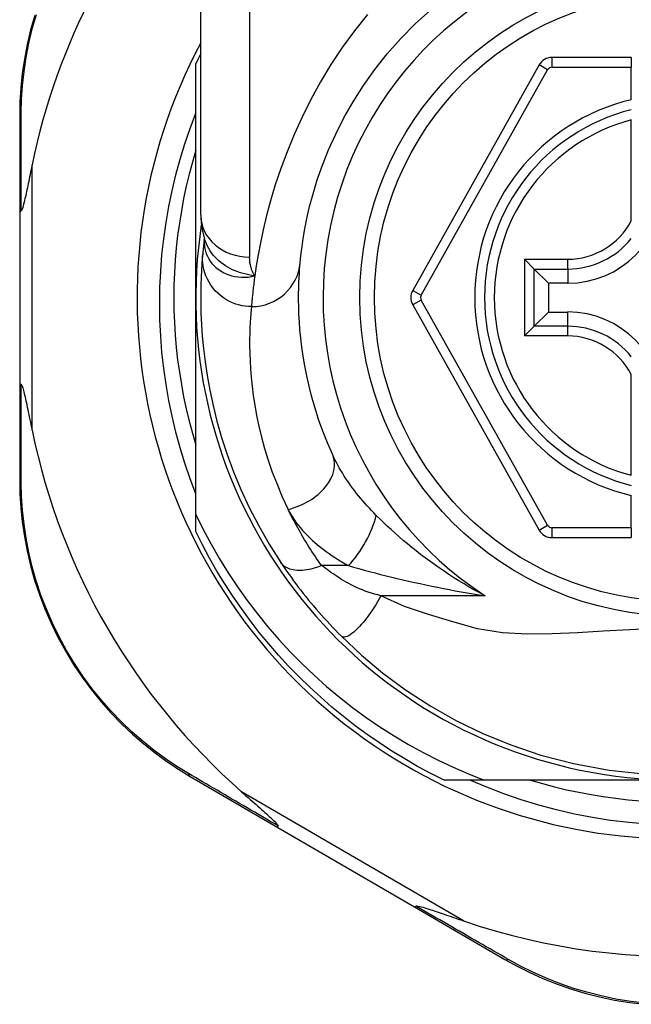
# Model space of a CAD drawing. Header units: inches. Extents: x 14 to 456, y 41 to 215.
# Tile 70 of 154: x 65.517 to 66.009, y 142.381 to 143.172. Entities that reach past the tile are written whole.
import ezdxf

# ---------------------------------------------------------------- set-up
doc = ezdxf.new("R2010")
doc.units = ezdxf.units.IN
doc.header["$MEASUREMENT"] = 0
doc.layers.add('Visible Edges(ANSI)', color=7, linetype='Continuous', lineweight=25)
doc.layers.add('Visible Tangent Edges(ANSI)', color=7, linetype='Continuous', lineweight=25)

msp = doc.modelspace()

# ---------------------------------------------------------------- linework, layer by layer
at = {"layer": 'Visible Edges(ANSI)'}
for p, q in [((65.66236, 143.01494), (65.66236, 143.2522)), ((66.00882, 143.14151), (65.94487, 143.14151)), ((66.00882, 143.14151), (66.00882, 143.13364)), ((65.65843, 142.94851), (65.65843, 143.13659)), ((65.93457, 143.13548), (65.83293, 142.95429)), ((66.00882, 143.10756), (66.00882, 143.13364)), ((65.5167, 143.09461), (65.5167, 143.01757)), ((66.00882, 143.01035), (66.00882, 143.09133)), ((65.5167, 143.01757), (65.5167, 142.87945)), ((65.66529, 142.99581), (65.66528, 142.99576)), ((65.93071, 142.9715), (65.92287, 142.97935)), ((65.93071, 142.9715), (65.94214, 142.96008)), ((65.95764, 142.96008), (65.94214, 142.96008)), ((65.94214, 142.96008), (65.94214, 142.93694)), ((65.65843, 142.77421), (65.65843, 142.94851)), ((65.83293, 142.94273), (65.93457, 142.76171)), ((65.93071, 142.92552), (65.94214, 142.93694)), ((65.94214, 142.93694), (65.95764, 142.93694)), ((65.92287, 142.91767), (65.93071, 142.92552)), ((66.00882, 142.80569), (66.00882, 142.88667)), ((65.5167, 142.87945), (65.5167, 142.80202)), ((66.00882, 142.76356), (66.00882, 142.78946)), ((65.65843, 142.76042), (65.65843, 142.77421)), ((66.00882, 142.76356), (66.00882, 142.75568)), ((65.94487, 142.75568), (66.00882, 142.75568)), ((65.65386, 142.56372), (65.72453, 142.52267)), ((65.89031, 142.56071), (65.85814, 142.56071)), ((66.04622, 142.56071), (65.89031, 142.56071)), ((65.72453, 142.52267), (65.83442, 142.45884)), ((65.83442, 142.45884), (65.90717, 142.41658))]:
    msp.add_line(p, q, dxfattribs=at)
at = {"layer": 'Visible Edges(ANSI)', "flags": 128}
for points in [[(65.74239, 142.97653), (65.74271, 142.97977), (65.74319, 142.98413), (65.74389, 142.98961), (65.74484, 142.99615), (65.74613, 143.00371), (65.74782, 143.01223), (65.75, 143.02167), (65.75275, 143.03199), (65.75617, 143.04311), (65.76034, 143.0549), (65.76527, 143.06722), (65.77099, 143.07994), (65.77754, 143.09291), (65.78494, 143.106), (65.79323, 143.11906), (65.80242, 143.13196), (65.81248, 143.14454), (65.82334, 143.15672), (65.83495, 143.16844), (65.84725, 143.17961)], [(65.52879, 143.17535), (65.52548, 143.16361), (65.52271, 143.15188), (65.52049, 143.14018), (65.51879, 143.12855), (65.51761, 143.11704), (65.51692, 143.10572), (65.5167, 143.09461)], [(65.65843, 142.79072), (65.65383, 142.80296), (65.64961, 142.81535), (65.64578, 142.82786), (65.64235, 142.84046), (65.63931, 142.85316), (65.63668, 142.86593), (65.63445, 142.87877), (65.63262, 142.89167), (65.63119, 142.90463), (65.63017, 142.91763), (65.62955, 142.93066), (65.62935, 142.94371), (65.62955, 142.95677), (65.63016, 142.96984), (65.63118, 142.98289), (65.63261, 142.99588), (65.63445, 143.0088), (65.63668, 143.02165), (65.63932, 143.03442), (65.64236, 143.04709), (65.64579, 143.05966), (65.64961, 143.07212), (65.65382, 143.08446), (65.65843, 143.09667)], [(65.65843, 143.06706), (65.65562, 143.05744), (65.65304, 143.04775), (65.65071, 143.038), (65.64862, 143.02819), (65.64677, 143.01834), (65.64516, 143.00844), (65.64381, 142.99851), (65.64269, 142.98855), (65.64183, 142.97856), (65.64121, 142.96855), (65.64083, 142.95853), (65.64071, 142.94851), (65.64083, 142.93848), (65.64121, 142.92847), (65.64183, 142.91846), (65.64269, 142.90847), (65.64381, 142.89851), (65.64516, 142.88857), (65.64677, 142.87868), (65.64862, 142.86882), (65.65071, 142.85902), (65.65304, 142.84927), (65.65562, 142.83958), (65.65843, 142.82996)], [(65.5267, 143.05517), (65.52628, 143.05317), (65.52588, 143.0512), (65.52548, 143.04926), (65.52509, 143.04736), (65.5247, 143.04549), (65.52432, 143.04366), (65.52395, 143.04187), (65.52359, 143.04013), (65.52323, 143.03844), (65.52289, 143.0368), (65.52255, 143.03521), (65.52222, 143.03368), (65.5219, 143.03221), (65.52159, 143.03081), (65.52129, 143.02947), (65.52098, 143.02809), (65.52064, 143.02662), (65.52028, 143.02512), (65.5199, 143.02363), (65.51951, 143.02221), (65.51913, 143.02092), (65.51871, 143.01971), (65.51827, 143.01873), (65.51777, 143.01817)], [(65.5167, 143.01757), (65.5167, 143.01759), (65.5167, 143.01762), (65.51671, 143.01764), (65.51673, 143.01767), (65.51674, 143.0177), (65.51676, 143.01772), (65.51679, 143.01775), (65.51682, 143.01777), (65.51685, 143.0178), (65.51688, 143.01782), (65.51692, 143.01785), (65.51697, 143.01788), (65.51701, 143.0179), (65.51706, 143.01793), (65.51712, 143.01795), (65.51718, 143.01798), (65.51724, 143.018), (65.5173, 143.01802), (65.51737, 143.01805), (65.51744, 143.01807), (65.51752, 143.0181), (65.5176, 143.01812), (65.51768, 143.01814), (65.51777, 143.01817)], [(65.66236, 143.01494), (65.66307, 143.0054), (65.66539, 142.99551)], [(65.66528, 142.99576), (65.6652, 142.99511), (65.66513, 142.99446), (65.66505, 142.99383), (65.66498, 142.99322), (65.66491, 142.99261), (65.66484, 142.99202), (65.66477, 142.99145), (65.66471, 142.99089), (65.66465, 142.99034), (65.66459, 142.9898), (65.66454, 142.98928), (65.66448, 142.98877), (65.66443, 142.98828), (65.66438, 142.9878), (65.66433, 142.98733), (65.66429, 142.98688), (65.66424, 142.98644), (65.6642, 142.98602), (65.66416, 142.98561), (65.66412, 142.98521), (65.66409, 142.98483), (65.66405, 142.98446), (65.66402, 142.9841), (65.66399, 142.98376)], [(65.66399, 142.98376), (65.66366, 142.98004), (65.66333, 142.97567), (65.663, 142.97063), (65.66272, 142.96495), (65.6625, 142.95862), (65.66238, 142.95166), (65.66239, 142.94407), (65.66257, 142.93585), (65.66297, 142.92702), (65.66361, 142.91759), (65.66455, 142.90757), (65.66584, 142.89697), (65.66752, 142.88581), (65.66964, 142.87411), (65.67226, 142.8619), (65.67543, 142.84921), (65.67921, 142.83606), (65.68364, 142.8225), (65.68878, 142.80858), (65.69469, 142.79432), (65.70141, 142.77984), (65.70899, 142.76515), (65.71744, 142.75039), (65.72684, 142.73557)], [(65.76855, 142.82204), (65.76435, 142.83169), (65.7606, 142.8412), (65.75726, 142.85054), (65.75433, 142.85967), (65.75176, 142.86856), (65.74955, 142.87721), (65.74767, 142.88557), (65.74608, 142.89362), (65.74477, 142.90137), (65.74369, 142.90879), (65.74284, 142.9159), (65.74219, 142.92268), (65.74171, 142.92913), (65.74139, 142.93524), (65.7412, 142.94099), (65.74111, 142.9464), (65.74111, 142.95144), (65.74119, 142.95613), (65.74132, 142.96045), (65.7415, 142.96441), (65.74171, 142.968), (65.74194, 142.97122), (65.74217, 142.97407), (65.74239, 142.97653)], [(65.5167, 142.87945), (65.5167, 142.87943), (65.5167, 142.8794), (65.51671, 142.87937), (65.51673, 142.87935), (65.51674, 142.87932), (65.51676, 142.8793), (65.51679, 142.87927), (65.51682, 142.87925), (65.51685, 142.87922), (65.51688, 142.87919), (65.51692, 142.87917), (65.51697, 142.87914), (65.51701, 142.87912), (65.51706, 142.87909), (65.51712, 142.87907), (65.51718, 142.87904), (65.51724, 142.87902), (65.5173, 142.87899), (65.51737, 142.87897), (65.51744, 142.87895), (65.51752, 142.87892), (65.5176, 142.8789), (65.51768, 142.87887), (65.51777, 142.87885)], [(65.51777, 142.87885), (65.51818, 142.87845), (65.51854, 142.87774), (65.51886, 142.87691), (65.51917, 142.87596), (65.51947, 142.87495), (65.51976, 142.87389), (65.52007, 142.87272), (65.52038, 142.87146), (65.52071, 142.8701), (65.52104, 142.86865), (65.52139, 142.86713), (65.52174, 142.86554), (65.5221, 142.86388), (65.52247, 142.86217), (65.52285, 142.8604), (65.52323, 142.85856), (65.52363, 142.85666), (65.52404, 142.85469), (65.52446, 142.85267), (65.52489, 142.8506), (65.52533, 142.84848), (65.52578, 142.84631), (65.52623, 142.8441), (65.5267, 142.84185)], [(65.5167, 142.80202), (65.51692, 142.79095), (65.51761, 142.77965), (65.51878, 142.76818), (65.52047, 142.75658), (65.52268, 142.74491), (65.52543, 142.7332), (65.52872, 142.7215), (65.53257, 142.70983), (65.53699, 142.69825), (65.54198, 142.68681), (65.54749, 142.67555), (65.55352, 142.66451), (65.56002, 142.65376), (65.56699, 142.64334), (65.57439, 142.63329), (65.58219, 142.62367), (65.59035, 142.6145), (65.59882, 142.60579), (65.60756, 142.59756), (65.61653, 142.5898), (65.62569, 142.58253), (65.63499, 142.57576), (65.6444, 142.56948), (65.65386, 142.56372)], [(65.65843, 142.77421), (65.6644, 142.76217), (65.67075, 142.75033), (65.67746, 142.73869), (65.68455, 142.72727), (65.69199, 142.71608), (65.6998, 142.70512), (65.70795, 142.69441), (65.71645, 142.68395), (65.72529, 142.67375), (65.73444, 142.66385), (65.7439, 142.65426), (65.75364, 142.64498), (65.76368, 142.63603), (65.77399, 142.62739), (65.78458, 142.6191), (65.79543, 142.61114), (65.80653, 142.60353), (65.81788, 142.59627), (65.82947, 142.58937), (65.84128, 142.58285), (65.85328, 142.57672), (65.86546, 142.57099), (65.8778, 142.56565), (65.89031, 142.56071)], [(65.85814, 142.56071), (65.84742, 142.5661), (65.83687, 142.57177), (65.82647, 142.57774), (65.81624, 142.584), (65.80619, 142.59054), (65.79633, 142.59735), (65.78666, 142.60444), (65.77719, 142.61179), (65.76792, 142.6194), (65.75888, 142.62727), (65.75005, 142.63539), (65.74146, 142.64375), (65.7331, 142.65234), (65.72498, 142.66116), (65.71712, 142.67021), (65.7095, 142.67947), (65.70215, 142.68894), (65.69506, 142.69861), (65.68825, 142.70848), (65.68171, 142.71853), (65.67546, 142.72875), (65.66949, 142.73915), (65.66381, 142.74971), (65.65843, 142.76042)], [(65.72684, 142.73557), (65.72843, 142.73321), (65.73007, 142.73081), (65.73176, 142.72838), (65.73349, 142.72592), (65.73527, 142.72344), (65.7371, 142.72094), (65.73897, 142.71842), (65.74088, 142.71589), (65.74283, 142.71335), (65.74482, 142.71081), (65.74685, 142.70825), (65.74891, 142.70571), (65.751, 142.70317), (65.75311, 142.70065), (65.75525, 142.69815), (65.7574, 142.69567), (65.75958, 142.6932), (65.76177, 142.69076), (65.76398, 142.68834), (65.76621, 142.68595), (65.76845, 142.68357), (65.77071, 142.68123), (65.77298, 142.67891), (65.77526, 142.67662)], [(65.77526, 142.67662), (65.79171, 142.66115), (65.80867, 142.64694), (65.82724, 142.63324), (65.84758, 142.62004), (65.86829, 142.60838), (65.88946, 142.59811), (65.91181, 142.58894), (65.93595, 142.58083), (65.96225, 142.57394), (65.99087, 142.56866), (66.02145, 142.56545)], [(66.02151, 142.52527), (66.00676, 142.52656), (65.99209, 142.52835), (65.9775, 142.53066), (65.96302, 142.53346), (65.94865, 142.53677), (65.93441, 142.54058), (65.92031, 142.54488), (65.90636, 142.54967), (65.89259, 142.55495), (65.87899, 142.56071)], [(65.92767, 142.56071), (65.93729, 142.5579), (65.94698, 142.55533), (65.95673, 142.55299), (65.96654, 142.5509), (65.97639, 142.54906), (65.98629, 142.54745), (65.99622, 142.54609), (66.00618, 142.54498), (66.01617, 142.54411)], [(65.69528, 142.55122), (65.69702, 142.54969), (65.69874, 142.54818), (65.70043, 142.54669), (65.70209, 142.54523), (65.70372, 142.54379), (65.70532, 142.54239), (65.70687, 142.54102), (65.70838, 142.53968), (65.70985, 142.53839), (65.71126, 142.53713), (65.71263, 142.53592), (65.71393, 142.53476), (65.71517, 142.53364), (65.71635, 142.53257), (65.71746, 142.53156), (65.7185, 142.53061), (65.71955, 142.52963), (65.72061, 142.52862), (65.72163, 142.52763), (65.72257, 142.52667), (65.72339, 142.52578), (65.72403, 142.52502), (65.72445, 142.52439), (65.72458, 142.52386)], [(65.72453, 142.52267), (65.72451, 142.52268), (65.72449, 142.5227), (65.72447, 142.52272), (65.72446, 142.52274), (65.72445, 142.52277), (65.72444, 142.5228), (65.72443, 142.52283), (65.72442, 142.52287), (65.72442, 142.52291), (65.72442, 142.52295), (65.72442, 142.523), (65.72442, 142.52304), (65.72442, 142.5231), (65.72443, 142.52315), (65.72443, 142.52321), (65.72444, 142.52327), (65.72445, 142.52333), (65.72447, 142.5234), (65.72448, 142.52347), (65.7245, 142.52354), (65.72452, 142.52362), (65.72454, 142.5237), (65.72456, 142.52378), (65.72458, 142.52386)], [(65.83442, 142.45884), (65.83444, 142.45882), (65.83447, 142.45882), (65.83449, 142.45881), (65.83452, 142.45881), (65.83455, 142.45882), (65.83458, 142.45882), (65.83461, 142.45883), (65.83465, 142.45884), (65.83468, 142.45886), (65.83472, 142.45888), (65.83476, 142.4589), (65.8348, 142.45892), (65.83485, 142.45895), (65.83489, 142.45898), (65.83494, 142.45902), (65.83499, 142.45906), (65.83504, 142.4591), (65.83509, 142.45914), (65.83514, 142.45919), (65.8352, 142.45924), (65.83525, 142.45929), (65.83531, 142.45935), (65.83537, 142.45941), (65.83543, 142.45947)], [(65.83543, 142.45947), (65.83617, 142.45962), (65.83724, 142.45948), (65.83848, 142.45921), (65.83981, 142.45887), (65.84124, 142.45847), (65.84275, 142.45801), (65.84432, 142.45753), (65.84589, 142.45702), (65.84742, 142.45652), (65.84887, 142.45604), (65.85028, 142.45558), (65.85176, 142.45508), (65.8533, 142.45456), (65.8549, 142.45402), (65.85656, 142.45345), (65.85828, 142.45287), (65.86006, 142.45226), (65.86188, 142.45164), (65.86375, 142.451), (65.86566, 142.45034), (65.86762, 142.44967), (65.86962, 142.44898), (65.87165, 142.44828), (65.87372, 142.44757)], [(65.90717, 142.41658), (65.91691, 142.41118), (65.92708, 142.40608), (65.93765, 142.40131), (65.94859, 142.39693), (65.95985, 142.39297), (65.97143, 142.38946), (65.98328, 142.38643), (65.99539, 142.38391), (66.00771, 142.38193), (66.0202, 142.38051)]]:
    msp.add_lwpolyline(points, dxfattribs=at)
at = {"layer": 'Visible Edges(ANSI)'}
msp.add_circle((66.04622, 142.94851), 0.25591, dxfattribs=at)
for centre, radius, start, end in [((66.04537, 142.94851), 0.52953, 136.3272, 168.3795), ((66.04622, 142.94851), 0.43504, 151.92751, 28.07249), ((66.04622, 142.94851), 0.431, 152.95157, 154.12615), ((65.94487, 143.1297), 0.01181, 90, 150.70877), ((66.04622, 142.94851), 0.15551, 103.91643, 256.08357), ((65.95764, 143.03709), 0.07702, 270, 0), ((66.04622, 142.94851), 0.3878, 171.33391, 340.21195), ((65.84323, 142.94851), 0.01181, 150.70877, 209.31319), ((65.95764, 142.85993), 0.07702, 0, 90), ((66.04537, 142.94851), 0.52953, 191.6205, 228.6133), ((65.94487, 142.76749), 0.01181, 209.31319, 270), ((66.04537, 142.94851), 0.52953, 251.08535, 297.06854)]:
    msp.add_arc(centre, radius, start, end, dxfattribs=at)
at = {"layer": 'Visible Tangent Edges(ANSI)'}
for p, q in [((65.70173, 143.2522), (65.70173, 142.98105)), ((65.94487, 143.14151), (65.94487, 143.13364)), ((65.8398, 142.95044), (65.94144, 143.13162)), ((65.94144, 143.13162), (65.93457, 143.13548)), ((65.94487, 143.13364), (66.00882, 143.13364)), ((65.5267, 142.84185), (65.5267, 143.05517)), ((65.92287, 142.97935), (65.95764, 142.97935)), ((65.92287, 142.97935), (65.92287, 142.91767)), ((65.95764, 142.9715), (65.95764, 142.97935)), ((65.93071, 142.9715), (65.95764, 142.9715)), ((65.93071, 142.92552), (65.93071, 142.9715)), ((65.95764, 142.9715), (65.95764, 142.96008)), ((65.83293, 142.95429), (65.8398, 142.95044)), ((65.8398, 142.94658), (65.83293, 142.94273)), ((65.94144, 142.76557), (65.8398, 142.94658)), ((65.95764, 142.92552), (65.95764, 142.93694)), ((65.95764, 142.92552), (65.93071, 142.92552)), ((65.95764, 142.91767), (65.95764, 142.92552)), ((65.95764, 142.91767), (65.92287, 142.91767)), ((65.93457, 142.76171), (65.94144, 142.76557)), ((65.94487, 142.76356), (65.94487, 142.75568)), ((66.00882, 142.76356), (65.94487, 142.76356)), ((65.78126, 142.73311), (65.7596, 142.73311)), ((65.89126, 142.7088), (65.80733, 142.7088)), ((65.87372, 142.44757), (65.69528, 142.55122))]:
    msp.add_line(p, q, dxfattribs=at)
at = {"layer": 'Visible Tangent Edges(ANSI)', "flags": 128}
for points in [[(65.51803, 143.09706), (65.51829, 143.10792), (65.51901, 143.11901), (65.52021, 143.13026), (65.5219, 143.14164), (65.52411, 143.15309), (65.52684, 143.16457), (65.53011, 143.17605)], [(65.79646, 143.17604), (65.78603, 143.163), (65.77623, 143.14959), (65.76709, 143.13585), (65.75865, 143.12186), (65.75093, 143.10775), (65.7439, 143.09363), (65.73755, 143.07959), (65.73185, 143.06575), (65.7268, 143.05221), (65.72236, 143.03906), (65.71853, 143.02643), (65.71527, 143.0144), (65.71257, 143.00309), (65.71033, 142.99256), (65.70851, 142.98284), (65.70704, 142.97397), (65.70587, 142.96598)], [(65.51777, 143.01817), (65.51777, 143.0216), (65.51778, 143.02503), (65.51779, 143.02845), (65.5178, 143.03185), (65.51781, 143.03524), (65.51782, 143.03862), (65.51783, 143.04199), (65.51784, 143.04534), (65.51785, 143.04869), (65.51786, 143.05201), (65.51787, 143.05533), (65.51788, 143.05863), (65.51789, 143.06192), (65.5179, 143.06519), (65.51791, 143.06845), (65.51793, 143.07169), (65.51794, 143.07492), (65.51795, 143.07813), (65.51796, 143.08133), (65.51798, 143.08451), (65.51799, 143.08767), (65.518, 143.09082), (65.51801, 143.09394), (65.51803, 143.09706)], [(65.66528, 142.99576), (65.66528, 142.99573), (65.66528, 142.99569), (65.66527, 142.99566), (65.66527, 142.99562), (65.66526, 142.99558), (65.66526, 142.99554), (65.66526, 142.99549), (65.66525, 142.99545), (65.66525, 142.9954), (65.66524, 142.99535), (65.66524, 142.9953), (65.66524, 142.99525), (65.66523, 142.9952), (65.66523, 142.99514), (65.66522, 142.99509), (65.66522, 142.99503), (65.66522, 142.99497), (65.66521, 142.9949), (65.66521, 142.99484), (65.6652, 142.99477), (65.6652, 142.9947), (65.6652, 142.99463), (65.66519, 142.99456), (65.66519, 142.99449)], [(65.70587, 142.96598), (65.70349, 142.96633), (65.70114, 142.96676), (65.69884, 142.96726), (65.69658, 142.96784), (65.69437, 142.96849), (65.69221, 142.96922), (65.6901, 142.97004), (65.68804, 142.97094), (65.68603, 142.97192), (65.68409, 142.97299), (65.6822, 142.97416), (65.68038, 142.9754), (65.67863, 142.97672), (65.67697, 142.97812), (65.67538, 142.9796), (65.67389, 142.98114), (65.67248, 142.98275), (65.67116, 142.98442), (65.66994, 142.98615), (65.66881, 142.98793), (65.66779, 142.98977), (65.66688, 142.99165), (65.66608, 142.99357), (65.66538, 142.99552)], [(65.66519, 142.99449), (65.66516, 142.9923), (65.66531, 142.99012), (65.66565, 142.98795), (65.66617, 142.98582), (65.66687, 142.98374), (65.66775, 142.98171), (65.6688, 142.97975), (65.67002, 142.97786), (65.6714, 142.97606), (65.67294, 142.97436), (65.67463, 142.97277), (65.67646, 142.97131), (65.67842, 142.96996), (65.6805, 142.96876), (65.68271, 142.9677), (65.68501, 142.9668), (65.68742, 142.96606), (65.6899, 142.96549), (65.69245, 142.9651), (65.69506, 142.96489), (65.69772, 142.96487), (65.70041, 142.96503), (65.70314, 142.9654), (65.70587, 142.96598)], [(65.70319, 142.94128), (65.70074, 142.94136), (65.69823, 142.9416), (65.69568, 142.94201), (65.69311, 142.9426), (65.69054, 142.94337), (65.68798, 142.94434), (65.68546, 142.94549), (65.68299, 142.94684), (65.6806, 142.94837), (65.67831, 142.95009), (65.67615, 142.95197), (65.67412, 142.95401), (65.67225, 142.95619), (65.67055, 142.9585), (65.66904, 142.96091), (65.66771, 142.96339), (65.66658, 142.96594), (65.66565, 142.96853), (65.66492, 142.97114), (65.66438, 142.97374), (65.66403, 142.97632), (65.66385, 142.97886), (65.66384, 142.98135), (65.66399, 142.98376)], [(65.70587, 142.96598), (65.70553, 142.96653), (65.7052, 142.96709), (65.70489, 142.96765), (65.70459, 142.96823), (65.7043, 142.96881), (65.70404, 142.9694), (65.70378, 142.96999), (65.70354, 142.97059), (65.70332, 142.9712), (65.70311, 142.97182), (65.70292, 142.97244), (65.70274, 142.97307), (65.70258, 142.9737), (65.70243, 142.97434), (65.7023, 142.97499), (65.70218, 142.97564), (65.70207, 142.9763), (65.70198, 142.97696), (65.70191, 142.97763), (65.70184, 142.97831), (65.7018, 142.97898), (65.70176, 142.97967), (65.70174, 142.98035), (65.70173, 142.98105)], [(65.70587, 142.96598), (65.70568, 142.96452), (65.70549, 142.96309), (65.70531, 142.9617), (65.70514, 142.96035), (65.70498, 142.95903), (65.70483, 142.95776), (65.70468, 142.95651), (65.70454, 142.95531), (65.70441, 142.95414), (65.70429, 142.95301), (65.70418, 142.95192), (65.70407, 142.95087), (65.70396, 142.94986), (65.70387, 142.94888), (65.70378, 142.94795), (65.70369, 142.94705), (65.70361, 142.94619), (65.70354, 142.94537), (65.70347, 142.94459), (65.7034, 142.94385), (65.70334, 142.94315), (65.70329, 142.94249), (65.70324, 142.94187), (65.70319, 142.94128)], [(65.70319, 142.94128), (65.70294, 142.93868), (65.70268, 142.93568), (65.70242, 142.93228), (65.70218, 142.92849), (65.70198, 142.92432), (65.70183, 142.91975), (65.70174, 142.91481), (65.70174, 142.90948), (65.70184, 142.90378), (65.70206, 142.89771), (65.70242, 142.89126), (65.70296, 142.88446), (65.7037, 142.87731), (65.70466, 142.86981), (65.70587, 142.86197), (65.70735, 142.85379), (65.70914, 142.84529), (65.71127, 142.83647), (65.71377, 142.82735), (65.71666, 142.81796), (65.71998, 142.80833), (65.72374, 142.79848), (65.72798, 142.78845), (65.73272, 142.77826)], [(65.51803, 142.79957), (65.51802, 142.8027), (65.518, 142.80584), (65.51799, 142.809), (65.51798, 142.81218), (65.51796, 142.81538), (65.51795, 142.81859), (65.51794, 142.82181), (65.51793, 142.82506), (65.51791, 142.82831), (65.5179, 142.83159), (65.51789, 142.83488), (65.51788, 142.83818), (65.51787, 142.8415), (65.51786, 142.84483), (65.51785, 142.84818), (65.51784, 142.85154), (65.51783, 142.85491), (65.51782, 142.85829), (65.51781, 142.86169), (65.5178, 142.8651), (65.51779, 142.86852), (65.51778, 142.87195), (65.51777, 142.87539), (65.51777, 142.87885)], [(65.80357, 142.7735), (65.80169, 142.7754), (65.79984, 142.77732), (65.79803, 142.77926), (65.79624, 142.78121), (65.79449, 142.78318), (65.79277, 142.78516), (65.79108, 142.78716), (65.78944, 142.78916), (65.78783, 142.79117), (65.78625, 142.79319), (65.78472, 142.79522), (65.78322, 142.79725), (65.78177, 142.7993), (65.78035, 142.80135), (65.77897, 142.80341), (65.77763, 142.80548), (65.77633, 142.80755), (65.77507, 142.80963), (65.77386, 142.81171), (65.7727, 142.81379), (65.77158, 142.81586), (65.77052, 142.81793), (65.76951, 142.81999), (65.76855, 142.82204)], [(65.65243, 142.56608), (65.64319, 142.57176), (65.63401, 142.57794), (65.62492, 142.5846), (65.61598, 142.59175), (65.60722, 142.59937), (65.59868, 142.60745), (65.59041, 142.61599), (65.58243, 142.62498), (65.57481, 142.63441), (65.56757, 142.64426), (65.56075, 142.65447), (65.55438, 142.665), (65.54848, 142.6758), (65.54307, 142.68683), (65.53818, 142.69803), (65.53384, 142.70937), (65.53005, 142.72078), (65.5268, 142.73224), (65.52408, 142.74369), (65.52188, 142.75511), (65.5202, 142.76646), (65.51901, 142.77768), (65.51829, 142.78874), (65.51803, 142.79957)], [(65.7596, 142.73311), (65.75825, 142.73501), (65.75692, 142.73691), (65.75562, 142.73881), (65.75434, 142.74071), (65.75308, 142.7426), (65.75185, 142.74448), (65.75063, 142.74637), (65.74943, 142.74826), (65.74825, 142.75015), (65.74708, 142.75204), (65.74594, 142.75392), (65.74481, 142.75581), (65.7437, 142.7577), (65.74261, 142.75959), (65.74154, 142.76147), (65.74049, 142.76335), (65.73945, 142.76523), (65.73843, 142.76711), (65.73744, 142.76897), (65.73646, 142.77084), (65.7355, 142.7727), (65.73455, 142.77456), (65.73363, 142.77641), (65.73272, 142.77826)], [(65.73272, 142.77826), (65.73383, 142.77611), (65.73504, 142.77396), (65.73635, 142.77183), (65.73777, 142.76972), (65.73927, 142.76762), (65.74087, 142.76554), (65.74255, 142.76348), (65.74431, 142.76145), (65.74615, 142.75945), (65.74806, 142.75747), (65.75004, 142.75553), (65.75209, 142.75361), (65.7542, 142.75172), (65.75638, 142.74987), (65.75862, 142.74804), (65.76092, 142.74624), (65.76329, 142.74448), (65.76571, 142.74274), (65.76818, 142.74104), (65.7707, 142.73938), (65.77328, 142.73775), (65.77589, 142.73616), (65.77856, 142.73462), (65.78126, 142.73311)], [(65.89126, 142.7088), (65.88693, 142.71112), (65.88265, 142.71348), (65.87842, 142.71589), (65.87424, 142.71835), (65.87013, 142.72085), (65.86607, 142.72339), (65.86206, 142.72597), (65.85812, 142.72858), (65.85424, 142.73123), (65.85041, 142.73391), (65.84665, 142.73662), (65.84295, 142.73936), (65.83932, 142.74212), (65.83574, 142.7449), (65.83223, 142.74771), (65.82877, 142.75054), (65.82538, 142.75339), (65.82205, 142.75626), (65.81878, 142.75913), (65.81559, 142.76201), (65.81246, 142.7649), (65.80941, 142.76778), (65.80645, 142.77065), (65.80357, 142.7735)], [(65.7596, 142.73311), (65.75792, 142.73244), (65.75622, 142.73183), (65.75451, 142.73127), (65.75279, 142.73077), (65.75107, 142.73033), (65.74936, 142.72995), (65.74766, 142.72965), (65.74598, 142.72942), (65.74433, 142.72926), (65.74271, 142.72918), (65.74113, 142.72918), (65.73961, 142.72925), (65.73813, 142.7294), (65.73672, 142.72963), (65.73538, 142.72993), (65.73411, 142.73031), (65.73291, 142.73076), (65.73179, 142.73128), (65.73075, 142.73186), (65.7298, 142.7325), (65.72893, 142.73319), (65.72815, 142.73394), (65.72745, 142.73474), (65.72684, 142.73557)], [(65.80733, 142.7088), (65.80475, 142.70949), (65.8022, 142.71021), (65.79969, 142.71098), (65.79722, 142.7118), (65.79479, 142.71265), (65.79241, 142.71355), (65.79009, 142.71448), (65.78782, 142.71546), (65.78562, 142.71648), (65.78349, 142.71753), (65.78143, 142.71861), (65.77945, 142.71972), (65.77756, 142.72085), (65.77573, 142.722), (65.77394, 142.72314), (65.77219, 142.72428), (65.77048, 142.72541), (65.7688, 142.72654), (65.76717, 142.72766), (65.76557, 142.72878), (65.76401, 142.72988), (65.76249, 142.73097), (65.76102, 142.73205), (65.7596, 142.73311)], [(65.78126, 142.73311), (65.78539, 142.73192), (65.7896, 142.73073), (65.79388, 142.72955), (65.79821, 142.72838), (65.8026, 142.72723), (65.80703, 142.72609), (65.8115, 142.72497), (65.816, 142.72386), (65.82053, 142.72277), (65.82509, 142.7217), (65.82967, 142.72065), (65.83428, 142.71962), (65.83891, 142.7186), (65.84357, 142.71761), (65.84825, 142.71664), (65.85296, 142.71568), (65.85769, 142.71475), (65.86244, 142.71383), (65.8672, 142.71294), (65.87199, 142.71207), (65.87679, 142.71122), (65.8816, 142.71039), (65.88643, 142.70958), (65.89126, 142.7088)], [(65.80733, 142.7088), (65.806, 142.70644), (65.80461, 142.70405), (65.80315, 142.70164), (65.80163, 142.69924), (65.80006, 142.69686), (65.79845, 142.69452), (65.79681, 142.69224), (65.79515, 142.69004), (65.79348, 142.68795), (65.79181, 142.68598), (65.79017, 142.68414), (65.78856, 142.68246), (65.78699, 142.68095), (65.78548, 142.67962), (65.78404, 142.67848), (65.78268, 142.67753), (65.7814, 142.67678), (65.78022, 142.67623), (65.77914, 142.67586), (65.77816, 142.67569), (65.77728, 142.67568), (65.7765, 142.67585), (65.77583, 142.67616), (65.77526, 142.67662)], [(66.02902, 142.68248), (66.00733, 142.6816), (65.98611, 142.6804), (65.96544, 142.67916), (65.94517, 142.67822), (65.9252, 142.67801), (65.90528, 142.67909), (65.88516, 142.6822), (65.86512, 142.68779), (65.8455, 142.69372), (65.82626, 142.70016), (65.80733, 142.7088)], [(65.72458, 142.52386), (65.72143, 142.5257), (65.71829, 142.52753), (65.71516, 142.52936), (65.71205, 142.53118), (65.70894, 142.533), (65.70584, 142.53481), (65.70276, 142.53661), (65.69969, 142.5384), (65.69663, 142.54019), (65.69359, 142.54197), (65.69055, 142.54375), (65.68753, 142.54551), (65.68453, 142.54727), (65.68153, 142.54903), (65.67855, 142.55077), (65.67559, 142.55251), (65.67264, 142.55424), (65.66971, 142.55595), (65.66679, 142.55766), (65.66388, 142.55937), (65.661, 142.56106), (65.65813, 142.56274), (65.65527, 142.56442), (65.65243, 142.56608)], [(65.90997, 142.4165), (65.90704, 142.41818), (65.9041, 142.41988), (65.90114, 142.42158), (65.89816, 142.4233), (65.89516, 142.42502), (65.89215, 142.42676), (65.88912, 142.4285), (65.88607, 142.43026), (65.88301, 142.43202), (65.87993, 142.43379), (65.87684, 142.43557), (65.87373, 142.43737), (65.87061, 142.43917), (65.86747, 142.44097), (65.86432, 142.44279), (65.86116, 142.44461), (65.85799, 142.44645), (65.8548, 142.44829), (65.8516, 142.45013), (65.84839, 142.45199), (65.84517, 142.45385), (65.84193, 142.45572), (65.83869, 142.45759), (65.83543, 142.45947)], [(66.02073, 142.38147), (66.0085, 142.38284), (65.99643, 142.38477), (65.98457, 142.38722), (65.97296, 142.39016), (65.96162, 142.39357), (65.95058, 142.39742), (65.93986, 142.40167), (65.92949, 142.4063), (65.91952, 142.41126), (65.90997, 142.4165)]]:
    msp.add_lwpolyline(points, dxfattribs=at)
at = {"layer": 'Visible Tangent Edges(ANSI)'}
msp.add_circle((66.04622, 142.94851), 0.24409, dxfattribs=at)
for centre, radius, start, end in [((66.04622, 142.94851), 0.28543, 302.8812, 237.1188), ((65.94487, 143.1297), 0.00394, 90, 150.70877), ((66.04622, 142.94851), 0.16339, 103.23324, 256.76676), ((66.04622, 142.94851), 0.14764, 104.67485, 255.32515), ((65.95764, 143.03709), 0.05775, 270, 332.41478), ((65.95764, 143.03709), 0.06559, 270, 321.29033), ((65.84323, 142.94851), 0.00394, 150.70877, 209.31319), ((65.95764, 142.85993), 0.06559, 38.70967, 90), ((65.95764, 142.85993), 0.05775, 27.58522, 90), ((65.94487, 142.76749), 0.00394, 209.31319, 270)]:
    msp.add_arc(centre, radius, start, end, dxfattribs=at)
for centre, major_axis, ratio, start_param, end_param in [((65.5267, 143.09461), (-0.01, 0), 0.489692, 5.761173, 6.283185), ((65.70173, 143.01494), (-0.03937, 0), 0.860915, 0, 1.570796), ((65.46887, 143.00853), (0.19646, -0.01245), 0.394768, 6.26267, 6.279105), ((65.70319, 142.98015), (0.0392, -0.00362), 0.987056, 4.803178, 6.283185), ((65.73272, 142.80573), (0.03583, 0.01632), 0.663135, 4.419079, 6.283185), ((65.5267, 142.80202), (-0.01, 0), 0.490597, 0, 0.522348), ((65.78126, 142.75741), (-0.01985, -0.034), 0.367954, 1.008544, 2.26339), ((65.65889, 142.57236), (-0.00502, -0.00865), 0.487239, 5.762078, 6.283185), ((65.91219, 142.42523), (-0.00502, -0.00865), 0.492909, 0, 0.523212)]:
    msp.add_ellipse(centre, major_axis=major_axis, ratio=ratio, start_param=start_param, end_param=end_param, dxfattribs=at)

doc.saveas('drawing.dxf')
